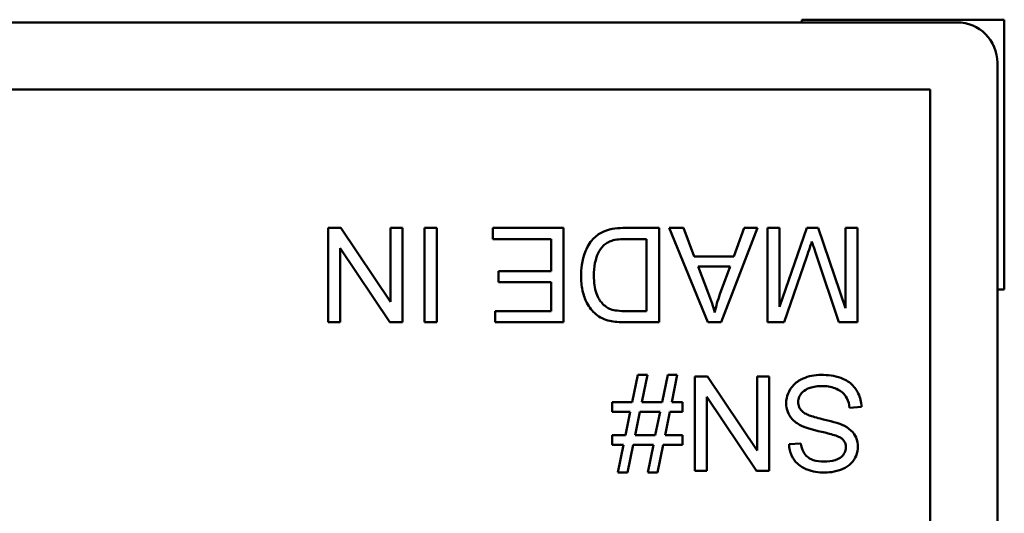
# Model space of a CAD drawing. Header units: inches. Extents: x 0.8 to 72.9, y -5.1 to 48.7.
# Tile 234 of 237: x 65.217 to 65.946, y 38.61 to 38.976. Entities that reach past the tile are written whole.
import ezdxf

# ---------------------------------------------------------------- set-up
doc = ezdxf.new("R2010")
doc.units = ezdxf.units.IN
doc.header["$MEASUREMENT"] = 0
doc.layers.add('Visible Edges(ROSSANSI)', color=7, linetype='Continuous', lineweight=50)

msp = doc.modelspace()

# ---------------------------------------------------------------- linework, layer by layer
at = {"layer": 'Visible Edges(ROSSANSI)'}
for p, q in [((65.79623, 38.97628), (65.94623, 38.97628)), ((65.79623, 38.97425), (65.79623, 38.97628)), ((65.94623, 38.97628), (65.94623, 38.77628)), ((64.47114, 38.97425), (65.91114, 38.97425)), ((65.94114, 38.94425), (65.94114, 38.25425)), ((64.4909, 38.9245), (65.89139, 38.9245)), ((65.89139, 38.9245), (65.89139, 38.274)), ((65.45472, 38.82194), (65.44522, 38.82194)), ((65.44522, 38.82194), (65.44522, 38.75194)), ((65.49153, 38.76698), (65.45472, 38.82194)), ((65.50039, 38.82194), (65.49153, 38.82194)), ((65.49153, 38.82194), (65.49153, 38.76698)), ((65.50039, 38.75194), (65.50039, 38.82194)), ((65.52589, 38.82194), (65.51661, 38.82194)), ((65.51661, 38.82194), (65.51661, 38.75194)), ((65.52589, 38.75194), (65.52589, 38.82194)), ((65.61968, 38.82194), (65.5674, 38.82194)), ((65.5674, 38.82194), (65.5674, 38.81367)), ((65.61968, 38.75194), (65.61968, 38.82194)), ((65.69054, 38.82194), (65.66525, 38.82194)), ((65.69054, 38.75194), (65.69054, 38.82194)), ((65.70847, 38.82194), (65.6979, 38.82194)), ((65.6979, 38.82194), (65.7265, 38.75194)), ((65.71658, 38.80075), (65.70847, 38.82194)), ((65.73653, 38.75194), (65.76342, 38.82194)), ((65.7536, 38.82194), (65.74592, 38.80075)), ((65.76342, 38.82194), (65.7536, 38.82194)), ((65.77959, 38.82194), (65.77068, 38.82194)), ((65.77068, 38.82194), (65.77068, 38.75194)), ((65.80002, 38.82194), (65.77959, 38.76335)), ((65.77959, 38.76335), (65.77959, 38.82194)), ((65.80834, 38.82194), (65.80002, 38.82194)), ((65.82862, 38.76234), (65.80834, 38.82194)), ((65.83753, 38.82194), (65.82862, 38.82194)), ((65.82862, 38.82194), (65.82862, 38.76234)), ((65.83753, 38.75194), (65.83753, 38.82194)), ((65.5674, 38.81367), (65.6104, 38.81367)), ((65.6104, 38.81367), (65.6104, 38.78987)), ((65.66632, 38.81367), (65.68126, 38.81367)), ((65.68126, 38.81367), (65.68126, 38.7602)), ((65.45408, 38.75194), (65.45408, 38.80689)), ((65.45408, 38.80689), (65.49089, 38.75194)), ((65.74592, 38.80075), (65.71658, 38.80075)), ((65.78311, 38.75194), (65.79991, 38.80065)), ((65.80701, 38.8015), (65.8236, 38.75194)), ((65.72682, 38.77381), (65.71946, 38.79323)), ((65.71946, 38.79323), (65.74325, 38.79323)), ((65.74325, 38.79323), (65.73552, 38.77269)), ((65.6104, 38.78987), (65.57161, 38.78987)), ((65.57161, 38.78987), (65.57161, 38.7816)), ((65.57161, 38.7816), (65.6104, 38.7816)), ((65.6104, 38.7816), (65.6104, 38.7602)), ((65.94623, 38.77628), (65.94114, 38.77628)), ((65.6104, 38.7602), (65.569, 38.7602)), ((65.569, 38.7602), (65.569, 38.75194)), ((65.68126, 38.7602), (65.66653, 38.7602)), ((65.44522, 38.75194), (65.45408, 38.75194)), ((65.49089, 38.75194), (65.50039, 38.75194)), ((65.51661, 38.75194), (65.52589, 38.75194)), ((65.569, 38.75194), (65.61968, 38.75194)), ((65.66642, 38.75194), (65.69054, 38.75194)), ((65.7265, 38.75194), (65.73653, 38.75194)), ((65.77068, 38.75194), (65.78311, 38.75194)), ((65.8236, 38.75194), (65.83753, 38.75194)), ((65.67464, 38.71295), (65.67048, 38.69262)), ((65.68179, 38.71295), (65.67464, 38.71295)), ((65.67763, 38.69262), (65.68179, 38.71295)), ((65.69683, 38.71295), (65.69267, 38.69262)), ((65.70398, 38.71295), (65.69683, 38.71295)), ((65.69982, 38.69262), (65.70398, 38.71295)), ((65.72639, 38.71178), (65.7169, 38.71178)), ((65.7169, 38.71178), (65.7169, 38.64178)), ((65.76321, 38.65682), (65.72639, 38.71178)), ((65.77206, 38.71178), (65.76321, 38.71178)), ((65.76321, 38.71178), (65.76321, 38.65682)), ((65.77206, 38.64178), (65.77206, 38.71178)), ((65.67048, 38.69262), (65.6557, 38.69262)), ((65.6557, 38.69262), (65.6557, 38.68553)), ((65.69267, 38.69262), (65.67763, 38.69262)), ((65.70788, 38.69262), (65.69982, 38.69262)), ((65.70788, 38.68553), (65.70788, 38.69262)), ((65.72575, 38.64178), (65.72575, 38.69673)), ((65.72575, 38.69673), (65.76257, 38.64178)), ((65.6557, 38.68553), (65.66904, 38.68553)), ((65.66904, 38.68553), (65.66552, 38.66819)), ((65.67267, 38.66819), (65.67619, 38.68553)), ((65.67619, 38.68553), (65.69123, 38.68553)), ((65.69123, 38.68553), (65.68766, 38.66819)), ((65.69486, 38.66819), (65.69838, 38.68553)), ((65.69838, 38.68553), (65.70788, 38.68553)), ((65.83166, 38.68851), (65.84041, 38.68926)), ((65.66552, 38.66819), (65.6557, 38.66819)), ((65.6557, 38.66819), (65.6557, 38.66109)), ((65.68766, 38.66819), (65.67267, 38.66819)), ((65.70788, 38.66819), (65.69486, 38.66819)), ((65.70788, 38.66109), (65.70788, 38.66819)), ((65.79559, 38.66216), (65.78674, 38.66146)), ((65.6557, 38.66109), (65.66402, 38.66109)), ((65.66402, 38.66109), (65.65986, 38.6406)), ((65.66701, 38.6406), (65.67122, 38.66109)), ((65.67122, 38.66109), (65.68622, 38.66109)), ((65.68622, 38.66109), (65.68206, 38.6406)), ((65.6892, 38.6406), (65.69337, 38.66109)), ((65.69337, 38.66109), (65.70788, 38.66109)), ((65.65986, 38.6406), (65.66701, 38.6406)), ((65.68206, 38.6406), (65.6892, 38.6406)), ((65.7169, 38.64178), (65.72575, 38.64178)), ((65.76257, 38.64178), (65.77206, 38.64178))]:
    msp.add_line(p, q, dxfattribs=at)
msp.add_arc((65.91114, 38.94425), 0.03, 0, 90, dxfattribs=at)
for points, knots in [([(65.66525, 38.82194), (65.66075, 38.82194), (65.65487, 38.82149), (65.64676, 38.81812), (65.64439, 38.81654), (65.64004, 38.81214), (65.63781, 38.80931), (65.63305, 38.79759), (65.63265, 38.79088), (65.63265, 38.78656)], [-0.1200795, -0.1200795, -0.1200795, -0.1200795, -0.0782796, -0.0782796, -0.0553638, -0.0553638, -0.0328697, -0.0328697, 0, 0, 0, 0]), ([(65.6422, 38.7864), (65.6422, 38.7895), (65.64241, 38.79271), (65.64363, 38.79917), (65.64455, 38.80147), (65.64629, 38.80517), (65.64755, 38.80712), (65.64919, 38.80876)], [-0.04322359, -0.04322359, -0.04322359, -0.04322359, -0.03115537, -0.03115537, -0.01763793, -0.01763793, 0, 0, 0, 0]), ([(65.64919, 38.80876), (65.64999, 38.80958), (65.65091, 38.81026), (65.65324, 38.81162), (65.65458, 38.81211), (65.65835, 38.81333), (65.66221, 38.81367), (65.66632, 38.81367)], [-0.04708302, -0.04708302, -0.04708302, -0.04708302, -0.04035783, -0.04035783, -0.03126514, -0.03126514, 0, 0, 0, 0]), ([(65.79991, 38.80065), (65.80064, 38.80276), (65.80142, 38.80503), (65.80262, 38.80864), (65.80318, 38.81035), (65.80365, 38.81185)], [-0.02908715, -0.02908715, -0.02908715, -0.02908715, -0.01194965, -0.01194965, 0, 0, 0, 0]), ([(65.80365, 38.81185), (65.80407, 38.81049), (65.80458, 38.8089), (65.80566, 38.80559), (65.80636, 38.80346), (65.80701, 38.8015)], [-0.02649368, -0.02649368, -0.02649368, -0.02649368, -0.01572996, -0.01572996, 0, 0, 0, 0]), ([(65.63265, 38.78656), (65.63265, 38.78287), (65.63297, 38.77915), (65.63449, 38.77209), (65.63558, 38.769), (65.63872, 38.76305), (65.64093, 38.76028), (65.64369, 38.75796)], [-0.07618913, -0.07618913, -0.07618913, -0.07618913, -0.05129348, -0.05129348, -0.02748299, -0.02748299, 0, 0, 0, 0]), ([(65.65458, 38.76165), (65.65338, 38.7621), (65.65226, 38.76271), (65.65011, 38.76425), (65.64912, 38.76517), (65.64687, 38.76774), (65.64528, 38.76982), (65.64268, 38.77711), (65.6422, 38.78174), (65.6422, 38.7864)], [-0.1050644, -0.1050644, -0.1050644, -0.1050644, -0.0860517, -0.0860517, -0.0659504, -0.0659504, -0.0354965, -0.0354965, 0, 0, 0, 0]), ([(65.73173, 38.7593), (65.73113, 38.76142), (65.73041, 38.76367), (65.7288, 38.76842), (65.7278, 38.77118), (65.72682, 38.77381)], [-0.03821039, -0.03821039, -0.03821039, -0.03821039, -0.02142386, -0.02142386, 0, 0, 0, 0]), ([(65.73552, 38.77269), (65.73472, 38.77049), (65.73401, 38.76826), (65.73274, 38.76379), (65.73219, 38.76155), (65.73173, 38.7593)], [-0.03539152, -0.03539152, -0.03539152, -0.03539152, -0.01755394, -0.01755394, 0, 0, 0, 0]), ([(65.64369, 38.75796), (65.64512, 38.75674), (65.64668, 38.75572), (65.65014, 38.75403), (65.65201, 38.75339), (65.65394, 38.75295)], [-0.02936972, -0.02936972, -0.02936972, -0.02936972, -0.01506774, -0.01506774, 0, 0, 0, 0]), ([(65.66653, 38.7602), (65.66423, 38.7602), (65.66172, 38.76029), (65.65772, 38.76077), (65.65599, 38.7611), (65.65458, 38.76165)], [-0.0269249, -0.0269249, -0.0269249, -0.0269249, -0.01152465, -0.01152465, 0, 0, 0, 0]), ([(65.65394, 38.75295), (65.65561, 38.75256), (65.65751, 38.75233), (65.66157, 38.752), (65.66407, 38.75194), (65.66642, 38.75194)], [-0.03094406, -0.03094406, -0.03094406, -0.03094406, -0.01790256, -0.01790256, 0, 0, 0, 0]), ([(65.81053, 38.71295), (65.80815, 38.71295), (65.80578, 38.71274), (65.80125, 38.71182), (65.79913, 38.71115), (65.79506, 38.70929), (65.79263, 38.70789), (65.78811, 38.70338), (65.78683, 38.70096), (65.78514, 38.69691), (65.78465, 38.69449), (65.78465, 38.69198)], [-0.07460843, -0.07460843, -0.07460843, -0.07460843, -0.06031583, -0.06031583, -0.04686611, -0.04686611, -0.0334595, -0.0334595, -0.0191311, -0.0191311, 0, 0, 0, 0]), ([(65.84041, 38.68926), (65.84036, 38.691), (65.84014, 38.69272), (65.83936, 38.69605), (65.83881, 38.69762), (65.83712, 38.70114), (65.83556, 38.70365), (65.83073, 38.7081), (65.828, 38.70967), (65.82047, 38.71242), (65.81536, 38.71295), (65.81053, 38.71295)], [-0.1265646, -0.1265646, -0.1265646, -0.1265646, -0.1063105, -0.1063105, -0.0867708, -0.0867708, -0.06092, -0.06092, -0.0367883, -0.0367883, 0, 0, 0, 0]), ([(65.79356, 38.69278), (65.79356, 38.69353), (65.79364, 38.69426), (65.79396, 38.69571), (65.7942, 38.6964), (65.79497, 38.69801), (65.79566, 38.69918), (65.79822, 38.70154), (65.79984, 38.70242), (65.80359, 38.70389), (65.80662, 38.70468), (65.81096, 38.70468)], [-0.1198464, -0.1198464, -0.1198464, -0.1198464, -0.1021476, -0.1021476, -0.0845665, -0.0845665, -0.0597157, -0.0597157, -0.033016, -0.033016, 0, 0, 0, 0]), ([(65.81096, 38.70468), (65.81432, 38.70468), (65.81764, 38.70419), (65.82196, 38.70253), (65.82424, 38.70156), (65.82769, 38.69868), (65.82875, 38.69736), (65.83075, 38.69351), (65.83136, 38.69099), (65.83166, 38.68851)], [-0.107324, -0.107324, -0.107324, -0.107324, -0.0533157, -0.0533157, -0.0330085, -0.0330085, -0.0190304, -0.0190304, 0, 0, 0, 0]), ([(65.78465, 38.69198), (65.78465, 38.68973), (65.78501, 38.68753), (65.78638, 38.68395), (65.78736, 38.68193), (65.79136, 38.67775), (65.7939, 38.67614), (65.79655, 38.67491)], [-0.07507244, -0.07507244, -0.07507244, -0.07507244, -0.04408363, -0.04408363, -0.02229668, -0.02229668, 0, 0, 0, 0]), ([(65.80178, 38.68291), (65.80068, 38.68332), (65.79958, 38.68382), (65.79772, 38.68491), (65.7969, 38.68549), (65.79521, 38.68716), (65.79464, 38.68817), (65.79378, 38.69025), (65.79356, 38.6915), (65.79356, 38.69278)], [-0.02852942, -0.02852942, -0.02852942, -0.02852942, -0.02232332, -0.02232332, -0.01714408, -0.01714408, -0.00977945, -0.00977945, 0, 0, 0, 0]), ([(65.82787, 38.67507), (65.82386, 38.67721), (65.81638, 38.67894), (65.80722, 38.68121), (65.80357, 38.6822), (65.80178, 38.68291)], [-0.03234716, -0.03234716, -0.03234716, -0.03234716, -0.01467423, -0.01467423, 0, 0, 0, 0]), ([(65.79655, 38.67491), (65.80111, 38.67283), (65.81021, 38.67097), (65.81868, 38.6688), (65.82197, 38.66782), (65.82494, 38.66634), (65.82564, 38.66592), (65.82616, 38.66546)], [-0.05341386, -0.05341386, -0.05341386, -0.05341386, -0.02217686, -0.02217686, -0.00529645, -0.00529645, 0, 0, 0, 0]), ([(65.83779, 38.65986), (65.83779, 38.66179), (65.8375, 38.66367), (65.83632, 38.66695), (65.83546, 38.66867), (65.83231, 38.67234), (65.83017, 38.67387), (65.82787, 38.67507)], [-0.05817705, -0.05817705, -0.05817705, -0.05817705, -0.03691839, -0.03691839, -0.0197421, -0.0197421, 0, 0, 0, 0]), ([(65.81272, 38.64871), (65.81006, 38.64871), (65.80726, 38.64898), (65.80252, 38.65055), (65.80116, 38.65151), (65.79909, 38.65323), (65.7981, 38.65448), (65.79634, 38.65785), (65.79582, 38.66), (65.79559, 38.66216)], [-0.04613229, -0.04613229, -0.04613229, -0.04613229, -0.03698273, -0.03698273, -0.02895659, -0.02895659, -0.01653601, -0.01653601, 0, 0, 0, 0]), ([(65.82616, 38.66546), (65.82662, 38.66505), (65.82703, 38.6646), (65.82774, 38.66362), (65.82803, 38.66311), (65.8287, 38.6615), (65.82888, 38.66037), (65.82888, 38.65922)], [-0.01796358, -0.01796358, -0.01796358, -0.01796358, -0.0132861, -0.0132861, -0.00877245, -0.00877245, 0, 0, 0, 0]), ([(65.78674, 38.66146), (65.78679, 38.66), (65.78697, 38.65855), (65.78762, 38.65574), (65.78808, 38.6544), (65.78969, 38.65096), (65.79107, 38.64893), (65.79524, 38.64497), (65.79785, 38.64363), (65.8042, 38.64116), (65.80866, 38.64055), (65.81309, 38.64055)], [-0.08343018, -0.08343018, -0.08343018, -0.08343018, -0.07466311, -0.07466311, -0.06617295, -0.06617295, -0.05190279, -0.05190279, -0.03376526, -0.03376526, 0, 0, 0, 0]), ([(65.82888, 38.65922), (65.82888, 38.65853), (65.82881, 38.65785), (65.82849, 38.65651), (65.82826, 38.65588), (65.82731, 38.65403), (65.8264, 38.65297), (65.82457, 38.65142), (65.82331, 38.65049), (65.81843, 38.64895), (65.81544, 38.64871), (65.81272, 38.64871)], [-0.08933799, -0.08933799, -0.08933799, -0.08933799, -0.07672435, -0.07672435, -0.06432005, -0.06432005, -0.03885678, -0.03885678, -0.02076792, -0.02076792, 0, 0, 0, 0]), ([(65.81309, 38.64055), (65.81549, 38.64055), (65.81789, 38.64076), (65.82314, 38.6418), (65.82529, 38.64263), (65.82883, 38.64422), (65.83082, 38.6455), (65.83457, 38.64921), (65.83576, 38.65141), (65.83735, 38.65522), (65.83779, 38.6575), (65.83779, 38.65986)], [-0.05528023, -0.05528023, -0.05528023, -0.05528023, -0.04954856, -0.04954856, -0.0425134, -0.0425134, -0.03148023, -0.03148023, -0.01801418, -0.01801418, 0, 0, 0, 0])]:
    msp.add_open_spline(points, degree=3, knots=knots, dxfattribs=at)

doc.saveas('drawing.dxf')
